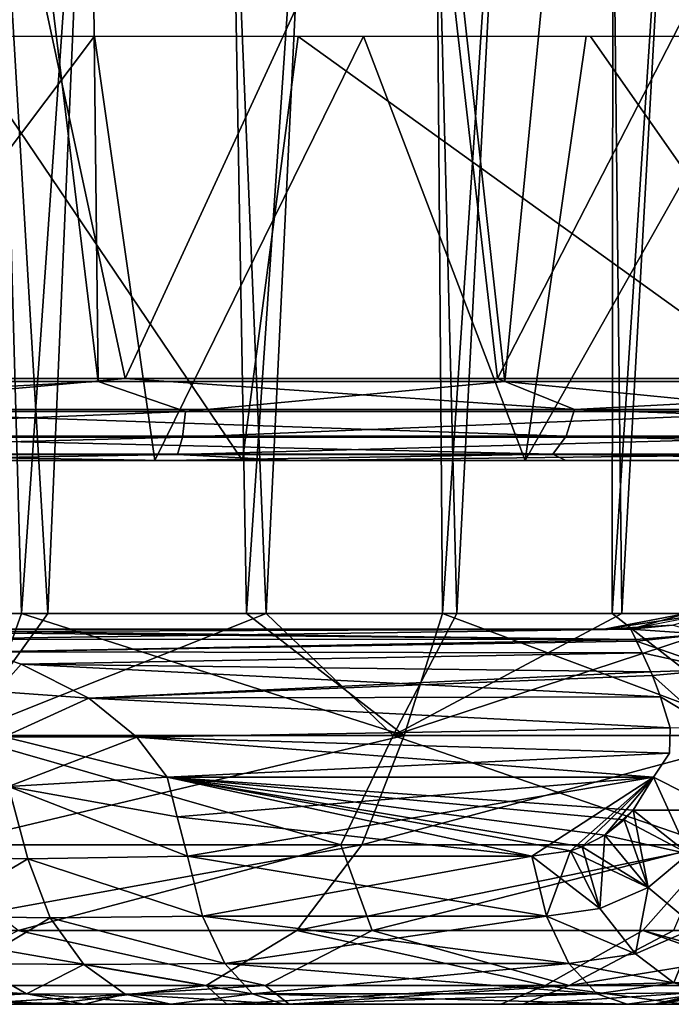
# Model space of a CAD drawing. Header units: millimetres. Extents: x -148 to 148, y -43 to 91.
# Tile 110 of 149: x 96.54 to 105.23, y -42.75 to -29.62. Entities that reach past the tile are written whole.
import ezdxf

# ---------------------------------------------------------------- set-up
doc = ezdxf.new("R2010")
doc.units = ezdxf.units.MM
doc.header["$LTSCALE"] = 65.185185
for name, color, linetype in [('183', 7, 'CONTINUOUS'), ('184', 7, 'CONTINUOUS'), ('196', 7, 'CONTINUOUS'), ('20', 7, 'CONTINUOUS'), ('213', 7, 'CONTINUOUS'), ('217', 7, 'CONTINUOUS'), ('27', 7, 'CONTINUOUS'), ('30', 7, 'CONTINUOUS'), ('306', 7, 'CONTINUOUS'), ('308', 7, 'CONTINUOUS'), ('32', 7, 'CONTINUOUS'), ('33', 7, 'CONTINUOUS'), ('34', 7, 'CONTINUOUS'), ('45', 7, 'CONTINUOUS'), ('48', 7, 'CONTINUOUS'), ('51', 7, 'CONTINUOUS'), ('57', 7, 'CONTINUOUS'), ('58', 7, 'CONTINUOUS'), ('60', 7, 'CONTINUOUS'), ('61', 7, 'CONTINUOUS'), ('65', 7, 'CONTINUOUS'), ('66', 7, 'CONTINUOUS'), ('67', 7, 'CONTINUOUS'), ('68', 7, 'CONTINUOUS'), ('69', 7, 'CONTINUOUS'), ('70', 7, 'CONTINUOUS'), ('71', 7, 'CONTINUOUS'), ('72', 7, 'CONTINUOUS'), ('77', 7, 'CONTINUOUS'), ('78', 7, 'CONTINUOUS')]:
    doc.layers.add(name, color=color, linetype=linetype)

msp = doc.modelspace()

# ---------------------------------------------------------------- linework, layer by layer
at = {"layer": '183', "color": 7, "linetype": 'Continuous'}
for points in [[(99.508, -35.5, -61.196), (90.894, -35.5, -65.481), (93.89, -35.5, -65.673), (99.508, -35.5, -61.196)], [(98.491, -35.5, 58.918), (92.754, -35.5, 61.953), (98.342, -35.5, 57.384), (98.491, -35.5, 58.918)], [(98.342, -35.5, 57.384), (92.754, -35.5, 61.953), (93.276, -35.5, 60.103), (98.342, -35.5, 57.384)], [(100.178, -35.5, -62.479), (99.508, -35.5, -61.196), (93.89, -35.5, -65.673), (100.178, -35.5, -62.479)], [(103.278, -35.5, 54.466), (98.491, -35.5, 58.918), (98.342, -35.5, 57.384), (103.278, -35.5, 54.466)], [(103.818, -35.5, 55.798), (98.491, -35.5, 58.918), (103.278, -35.5, 54.466), (103.818, -35.5, 55.798)], [(108.108, -35.5, -56.175), (99.508, -35.5, -61.196), (105.657, -35.5, -59.378), (108.108, -35.5, -56.175)], [(105.657, -35.5, -59.378), (99.508, -35.5, -61.196), (100.178, -35.5, -62.479), (105.657, -35.5, -59.378)], [(108.079, -35.5, 51.311), (103.818, -35.5, 55.798), (103.278, -35.5, 54.466), (108.079, -35.5, 51.311)], [(108.728, -35.5, 52.582), (103.818, -35.5, 55.798), (108.079, -35.5, 51.311), (108.728, -35.5, 52.582)]]:
    msp.add_3dface(points, dxfattribs=at)
at = {"layer": '184', "color": 7, "linetype": 'Continuous'}
for points in [[(90.814, 21.45, -64.989), (96.953, 20.399, -62.057), (97.586, -34.448, -64.962), (90.814, 21.45, -64.989)], [(91.429, -34.448, -67.93), (90.814, 21.45, -64.989), (97.586, -34.448, -64.962), (91.429, -34.448, -67.93)], [(96.953, 20.399, -62.057), (108.169, 18.478, -55.746), (103.006, -34.448, -62.066), (96.953, 20.399, -62.057)], [(97.586, -34.448, -64.962), (96.953, 20.399, -62.057), (103.006, -34.448, -62.066), (97.586, -34.448, -64.962)], [(103.006, -34.448, -62.066), (108.169, 18.478, -55.746), (107.796, -34.448, -59.252), (103.006, -34.448, -62.066)]]:
    msp.add_3dface(points, dxfattribs=at)
at = {"layer": '196', "color": 7, "linetype": 'Continuous'}
for points in [[(97.944, -34.409, 60.362), (96.101, -25.806, 60.464), (92.642, -34.409, 63.117), (97.944, -34.409, 60.362)], [(101.916, -25.795, 57.194), (96.101, -25.806, 60.464), (97.944, -34.409, 60.362), (101.916, -25.795, 57.194)], [(102.909, -34.409, 57.515), (101.916, -25.795, 57.194), (97.944, -34.409, 60.362), (102.909, -34.409, 57.515)], [(107.344, -25.784, 53.776), (101.916, -25.795, 57.194), (102.909, -34.409, 57.515), (107.344, -25.784, 53.776)], [(111.814, -34.409, 51.619), (107.344, -25.784, 53.776), (102.909, -34.409, 57.515), (111.814, -34.409, 51.619)]]:
    msp.add_3dface(points, dxfattribs=at)
at = {"layer": '20', "color": 7, "linetype": 'Continuous'}
for points in [[(97.401, -42.75, 14.923), (94.13, -42.75, 27.861), (94.117, -42.75, 19.57), (97.401, -42.75, 14.923)], [(95.846, -42.75, -26.1), (97.401, -42.75, -14.923), (94.117, -42.75, -19.57), (95.846, -42.75, -26.1)], [(96.926, -42.75, 24.913), (94.13, -42.75, 27.861), (97.401, -42.75, 14.923), (96.926, -42.75, 24.913)], [(100.134, -42.75, -20.915), (97.401, -42.75, -14.923), (95.846, -42.75, -26.1), (100.134, -42.75, -20.915)], [(98.554, -42.75, 13.51), (96.926, -42.75, 24.913), (97.401, -42.75, 14.923), (98.554, -42.75, 13.51)], [(99.3, -42.75, 22.035), (96.926, -42.75, 24.913), (98.554, -42.75, 13.51), (99.3, -42.75, 22.035)], [(98.554, -42.75, -13.51), (97.401, -42.75, -14.923), (100.134, -42.75, -20.915), (98.554, -42.75, -13.51)], [(100.051, -42.75, 12.468), (99.3, -42.75, 22.035), (98.554, -42.75, 13.51), (100.051, -42.75, 12.468)], [(100.051, -42.75, -12.468), (98.554, -42.75, -13.51), (100.134, -42.75, -20.915), (100.051, -42.75, -12.468)], [(102.955, -42.75, 16.507), (99.3, -42.75, 22.035), (100.051, -42.75, 12.468), (102.955, -42.75, 16.507)], [(104.639, -42.75, 10.142), (102.955, -42.75, 16.507), (100.051, -42.75, 12.468), (104.639, -42.75, 10.142)], [(103.247, -42.75, -15.975), (100.051, -42.75, -12.468), (100.134, -42.75, -20.915), (103.247, -42.75, -15.975)], [(104.639, -42.75, -10.142), (100.051, -42.75, -12.468), (103.247, -42.75, -15.975), (104.639, -42.75, -10.142)], [(105.007, -42.75, 10.711), (102.955, -42.75, 16.507), (104.639, -42.75, 10.142), (105.007, -42.75, 10.711)], [(105.396, -42.75, 11.271), (102.955, -42.75, 16.507), (105.007, -42.75, 10.711), (105.396, -42.75, 11.271)], [(105.396, -42.75, -11.271), (105.007, -42.75, -10.711), (103.247, -42.75, -15.975), (105.396, -42.75, -11.271)], [(105.007, -42.75, -10.711), (104.639, -42.75, -10.142), (103.247, -42.75, -15.975), (105.007, -42.75, -10.711)]]:
    msp.add_3dface(points, dxfattribs=at)
at = {"layer": '213', "color": 7, "linetype": 'Continuous'}
for points in [[(90.894, -35.5, -65.481), (99.508, -35.5, -61.196), (95.685, -29.846, -62.849), (90.894, -35.5, -65.481)], [(95.685, -29.846, -62.849), (99.508, -35.5, -61.196), (100.251, -29.846, -60.457), (95.685, -29.846, -62.849)], [(99.508, -35.5, -61.196), (108.108, -35.5, -56.175), (100.251, -29.846, -60.457), (99.508, -35.5, -61.196)], [(100.251, -29.846, -60.457), (108.108, -35.5, -56.175), (104.147, -29.846, -58.247), (100.251, -29.846, -60.457)], [(104.147, -29.846, -58.247), (108.108, -35.5, -56.175), (107.721, -29.846, -56.067), (104.147, -29.846, -58.247)]]:
    msp.add_3dface(points, dxfattribs=at)
at = {"layer": '217', "color": 7, "linetype": 'Continuous'}
for points in [[(97.536, -29.845, 57.245), (93.276, -35.5, 60.103), (93.129, -29.845, 59.597), (97.536, -29.845, 57.245)], [(98.342, -35.5, 57.384), (93.276, -35.5, 60.103), (97.536, -29.845, 57.245), (98.342, -35.5, 57.384)], [(101.124, -29.845, 55.173), (98.342, -35.5, 57.384), (97.536, -29.845, 57.245), (101.124, -29.845, 55.173)], [(103.278, -35.5, 54.466), (98.342, -35.5, 57.384), (101.124, -29.845, 55.173), (103.278, -35.5, 54.466)], [(104.092, -29.845, 53.34), (103.278, -35.5, 54.466), (101.124, -29.845, 55.173), (104.092, -29.845, 53.34)], [(108.079, -35.5, 51.311), (103.278, -35.5, 54.466), (106.473, -29.845, 51.783), (108.079, -35.5, 51.311)], [(106.473, -29.845, 51.783), (103.278, -35.5, 54.466), (104.092, -29.845, 53.34), (106.473, -29.845, 51.783)]]:
    msp.add_3dface(points, dxfattribs=at)
at = {"layer": '27', "color": 7, "linetype": 'Continuous'}
for points in [[(104.688, -37.75, 3.367), (93.812, -37.75, 8.88), (104.332, -37.75), (104.688, -37.75, 3.367)], [(104.332, -37.75), (93.812, -37.75, 8.88), (104.688, -37.75, -3.367), (104.332, -37.75)], [(104.688, -37.75, -3.367), (93.812, -37.75, 8.88), (93.812, -37.75, -8.88), (104.688, -37.75, -3.367)]]:
    msp.add_3dface(points, dxfattribs=at)
at = {"layer": '30', "color": 7, "linetype": 'Continuous'}
for points in [[(96.565, -37.538, 33.134), (95.595, -3, 36.434), (93.15, -37.538, 36.129), (96.565, -37.538, 33.134)], [(96.913, -37.538, -32.808), (93.601, -37.538, -35.754), (94.87, -3, -37.052), (96.913, -37.538, -32.808)], [(98.4, -3, -33.892), (96.913, -37.538, -32.808), (94.87, -3, -37.052), (98.4, -3, -33.892)], [(98.958, -3, 33.355), (95.595, -3, 36.434), (96.565, -37.538, 33.134), (98.958, -3, 33.355)], [(99.563, -37.538, 30.164), (98.958, -3, 33.355), (96.565, -37.538, 33.134), (99.563, -37.538, 30.164)], [(99.824, -37.538, -29.887), (96.913, -37.538, -32.808), (98.4, -3, -33.892), (99.824, -37.538, -29.887)], [(101.488, -3, -30.755), (99.824, -37.538, -29.887), (98.4, -3, -33.892), (101.488, -3, -30.755)], [(101.906, -3, 30.298), (98.958, -3, 33.355), (99.563, -37.538, 30.164), (101.906, -3, 30.298)], [(102.176, -37.538, 27.229), (101.906, -3, 30.298), (99.563, -37.538, 30.164), (102.176, -37.538, 27.229)], [(102.365, -37.538, -27.002), (99.824, -37.538, -29.887), (101.488, -3, -30.755), (102.365, -37.538, -27.002)], [(104.172, -3, -27.651), (102.365, -37.538, -27.002), (101.488, -3, -30.755), (104.172, -3, -27.651)], [(104.473, -3, 27.275), (101.906, -3, 30.298), (102.176, -37.538, 27.229), (104.473, -3, 27.275)], [(104.438, -37.538, 24.336), (104.473, -3, 27.275), (102.176, -37.538, 27.229), (104.438, -37.538, 24.336)], [(104.568, -37.538, -24.156), (102.365, -37.538, -27.002), (104.172, -3, -27.651), (104.568, -37.538, -24.156)], [(106.485, -3, -24.587), (104.568, -37.538, -24.156), (104.172, -3, -27.651), (106.485, -3, -24.587)], [(106.379, -37.538, 21.486), (106.692, -3, 24.29), (104.438, -37.538, 24.336), (106.379, -37.538, 21.486)], [(106.692, -3, 24.29), (104.473, -3, 27.275), (104.438, -37.538, 24.336), (106.692, -3, 24.29)], [(106.463, -37.538, -21.354), (104.568, -37.538, -24.156), (106.485, -3, -24.587), (106.463, -37.538, -21.354)]]:
    msp.add_3dface(points, dxfattribs=at)
at = {"layer": '306', "color": 7, "linetype": 'Continuous'}
for points in [[(97.944, -34.409, 60.362), (92.642, -34.409, 63.117), (93.39, -34.818, 62.691), (97.944, -34.409, 60.362)], [(97.944, -34.409, 60.362), (93.39, -34.818, 62.691), (103.934, -34.818, 56.835), (97.944, -34.409, 60.362)], [(102.909, -34.409, 57.515), (97.944, -34.409, 60.362), (103.934, -34.818, 56.835), (102.909, -34.409, 57.515)], [(111.814, -34.409, 51.619), (102.909, -34.409, 57.515), (103.934, -34.818, 56.835), (111.814, -34.409, 51.619)], [(111.814, -34.409, 51.619), (103.934, -34.818, 56.835), (113.888, -34.818, 50.009), (111.814, -34.409, 51.619)], [(93.296, -35.174, 62.504), (103.824, -35.174, 56.657), (93.39, -34.818, 62.691), (93.296, -35.174, 62.504)], [(93.39, -34.818, 62.691), (103.824, -35.174, 56.657), (103.934, -34.818, 56.835), (93.39, -34.818, 62.691)], [(103.824, -35.174, 56.657), (113.761, -35.174, 49.843), (103.934, -34.818, 56.835), (103.824, -35.174, 56.657)], [(103.934, -34.818, 56.835), (113.761, -35.174, 49.843), (113.888, -34.818, 50.009), (103.934, -34.818, 56.835)], [(93.146, -35.415, 62.205), (103.648, -35.415, 56.371), (93.296, -35.174, 62.504), (93.146, -35.415, 62.205)], [(93.296, -35.174, 62.504), (103.648, -35.415, 56.371), (103.824, -35.174, 56.657), (93.296, -35.174, 62.504)], [(103.648, -35.415, 56.371), (113.557, -35.415, 49.577), (103.824, -35.174, 56.657), (103.648, -35.415, 56.371)], [(103.824, -35.174, 56.657), (113.557, -35.415, 49.577), (113.761, -35.174, 49.843), (103.824, -35.174, 56.657)], [(92.754, -35.5, 61.953), (98.491, -35.5, 58.918), (93.146, -35.415, 62.205), (92.754, -35.5, 61.953)], [(93.146, -35.415, 62.205), (98.491, -35.5, 58.918), (103.648, -35.415, 56.371), (93.146, -35.415, 62.205)], [(98.491, -35.5, 58.918), (103.818, -35.5, 55.798), (103.648, -35.415, 56.371), (98.491, -35.5, 58.918)], [(103.648, -35.415, 56.371), (108.728, -35.5, 52.582), (113.557, -35.415, 49.577), (103.648, -35.415, 56.371)], [(103.818, -35.5, 55.798), (108.728, -35.5, 52.582), (103.648, -35.415, 56.371), (103.818, -35.5, 55.798)]]:
    msp.add_3dface(points, dxfattribs=at)
at = {"layer": '308', "color": 7, "linetype": 'Continuous'}
for points in [[(91.429, -34.448, -67.93), (97.586, -34.448, -64.962), (90.159, -34.845, -68.438), (91.429, -34.448, -67.93)], [(97.586, -34.448, -64.962), (98.751, -34.845, -64.296), (90.159, -34.845, -68.438), (97.586, -34.448, -64.962)], [(97.586, -34.448, -64.962), (103.006, -34.448, -62.066), (98.751, -34.845, -64.296), (97.586, -34.448, -64.962)], [(103.006, -34.448, -62.066), (107.07, -34.845, -59.625), (98.751, -34.845, -64.296), (103.006, -34.448, -62.066)], [(103.006, -34.448, -62.066), (107.796, -34.448, -59.252), (107.07, -34.845, -59.625), (103.006, -34.448, -62.066)], [(98.751, -34.845, -64.296), (90.139, -35.188, -68.214), (90.159, -34.845, -68.438), (98.751, -34.845, -64.296)], [(98.709, -35.188, -64.077), (90.139, -35.188, -68.214), (98.751, -34.845, -64.296), (98.709, -35.188, -64.077)], [(107.007, -35.188, -59.415), (98.709, -35.188, -64.077), (107.07, -34.845, -59.625), (107.007, -35.188, -59.415)], [(107.07, -34.845, -59.625), (98.709, -35.188, -64.077), (98.751, -34.845, -64.296), (107.07, -34.845, -59.625)], [(98.642, -35.419, -63.739), (90.105, -35.419, -67.866), (98.709, -35.188, -64.077), (98.642, -35.419, -63.739)], [(98.709, -35.188, -64.077), (90.105, -35.419, -67.866), (90.139, -35.188, -68.214), (98.709, -35.188, -64.077)], [(106.906, -35.419, -59.088), (98.642, -35.419, -63.739), (107.007, -35.188, -59.415), (106.906, -35.419, -59.088)], [(107.007, -35.188, -59.415), (98.642, -35.419, -63.739), (98.709, -35.188, -64.077), (107.007, -35.188, -59.415)], [(98.642, -35.419, -63.739), (93.89, -35.5, -65.673), (90.105, -35.419, -67.866), (98.642, -35.419, -63.739)], [(100.178, -35.5, -62.479), (93.89, -35.5, -65.673), (98.642, -35.419, -63.739), (100.178, -35.5, -62.479)], [(106.906, -35.419, -59.088), (100.178, -35.5, -62.479), (98.642, -35.419, -63.739), (106.906, -35.419, -59.088)], [(105.657, -35.5, -59.378), (100.178, -35.5, -62.479), (106.906, -35.419, -59.088), (105.657, -35.5, -59.378)]]:
    msp.add_3dface(points, dxfattribs=at)
at = {"layer": '32', "color": 7, "linetype": 'Continuous'}
for points in [[(93.601, -37.538, -35.754), (96.913, -37.538, -32.808), (95.74, -39.167, -33.437), (93.601, -37.538, -35.754)], [(96.913, -37.538, -32.808), (99.824, -37.538, -29.887), (95.74, -39.167, -33.437), (96.913, -37.538, -32.808)], [(99.824, -37.538, -29.887), (101.52, -39.167, -27.483), (95.74, -39.167, -33.437), (99.824, -37.538, -29.887)], [(99.824, -37.538, -29.887), (102.365, -37.538, -27.002), (101.52, -39.167, -27.483), (99.824, -37.538, -29.887)], [(104.568, -37.538, -24.156), (106.463, -37.538, -21.354), (101.52, -39.167, -27.483), (104.568, -37.538, -24.156)], [(102.365, -37.538, -27.002), (104.568, -37.538, -24.156), (101.52, -39.167, -27.483), (102.365, -37.538, -27.002)], [(106.463, -37.538, -21.354), (106.467, -39.167, -20.708), (101.52, -39.167, -27.483), (106.463, -37.538, -21.354)], [(100.82, -40.622, -27.056), (95.052, -40.622, -32.967), (95.74, -39.167, -33.437), (100.82, -40.622, -27.056)], [(101.52, -39.167, -27.483), (100.82, -40.622, -27.056), (95.74, -39.167, -33.437), (101.52, -39.167, -27.483)], [(105.743, -40.622, -20.339), (100.82, -40.622, -27.056), (101.52, -39.167, -27.483), (105.743, -40.622, -20.339)], [(106.467, -39.167, -20.708), (105.743, -40.622, -20.339), (101.52, -39.167, -27.483), (106.467, -39.167, -20.708)], [(100.82, -40.622, -27.056), (96.52, -41.768, -29.908), (95.052, -40.622, -32.967), (100.82, -40.622, -27.056)], [(101.24, -41.768, -24.647), (96.52, -41.768, -29.908), (100.82, -40.622, -27.056), (101.24, -41.768, -24.647)], [(105.743, -40.622, -20.339), (101.24, -41.768, -24.647), (100.82, -40.622, -27.056), (105.743, -40.622, -20.339)], [(105.257, -41.768, -18.8), (101.24, -41.768, -24.647), (105.743, -40.622, -20.339), (105.257, -41.768, -18.8)], [(99.813, -42.5, -24.035), (95.029, -42.5, -29.276), (96.52, -41.768, -29.908), (99.813, -42.5, -24.035)], [(101.24, -41.768, -24.647), (99.813, -42.5, -24.035), (96.52, -41.768, -29.908), (101.24, -41.768, -24.647)], [(103.862, -42.5, -18.22), (99.813, -42.5, -24.035), (101.24, -41.768, -24.647), (103.862, -42.5, -18.22)], [(105.257, -41.768, -18.8), (103.862, -42.5, -18.22), (101.24, -41.768, -24.647), (105.257, -41.768, -18.8)], [(108.332, -41.768, -12.373), (103.862, -42.5, -18.22), (105.257, -41.768, -18.8), (108.332, -41.768, -12.373)], [(107.177, -42.411, -11.94), (103.862, -42.5, -18.22), (108.332, -41.768, -12.373), (107.177, -42.411, -11.94)], [(99.813, -42.5, -24.035), (95.846, -42.75, -26.1), (95.029, -42.5, -29.276), (99.813, -42.5, -24.035)], [(100.134, -42.75, -20.915), (95.846, -42.75, -26.1), (99.813, -42.5, -24.035), (100.134, -42.75, -20.915)], [(103.862, -42.5, -18.22), (100.134, -42.75, -20.915), (99.813, -42.5, -24.035), (103.862, -42.5, -18.22)], [(103.247, -42.75, -15.975), (100.134, -42.75, -20.915), (103.862, -42.5, -18.22), (103.247, -42.75, -15.975)], [(106.931, -42.5, -11.848), (103.247, -42.75, -15.975), (103.862, -42.5, -18.22), (106.931, -42.5, -11.848)], [(105.396, -42.75, -11.271), (103.247, -42.75, -15.975), (106.931, -42.5, -11.848), (105.396, -42.75, -11.271)], [(106.931, -42.5, -11.848), (103.862, -42.5, -18.22), (107.177, -42.411, -11.94), (106.931, -42.5, -11.848)]]:
    msp.add_3dface(points, dxfattribs=at)
at = {"layer": '33', "color": 7, "linetype": 'Continuous'}
for points in [[(105.007, -42.75, -10.711), (105.396, -42.75, -11.271), (106.043, -42.5, -9.295), (105.007, -42.75, -10.711)], [(105.755, -42.594, -9.477), (105.007, -42.75, -10.711), (106.043, -42.5, -9.295), (105.755, -42.594, -9.477)], [(105.396, -42.75, 11.271), (105.007, -42.75, 10.711), (106.727, -42.5, 10.314), (105.396, -42.75, 11.271)], [(106.727, -42.5, 10.314), (105.007, -42.75, 10.711), (106.043, -42.5, 9.295), (106.727, -42.5, 10.314)], [(106.043, -42.5, 9.295), (105.007, -42.75, 10.711), (105.758, -42.594, 9.475), (106.043, -42.5, 9.295)], [(105.007, -42.75, 10.711), (104.639, -42.75, 10.142), (105.758, -42.594, 9.475), (105.007, -42.75, 10.711)], [(104.639, -42.75, -10.142), (105.007, -42.75, -10.711), (105.755, -42.594, -9.477), (104.639, -42.75, -10.142)]]:
    msp.add_3dface(points, dxfattribs=at)
at = {"layer": '34', "color": 7, "linetype": 'Continuous'}
for points in [[(96.565, -37.538, 33.134), (93.15, -37.538, 36.129), (95.982, -39.167, 33.215), (96.565, -37.538, 33.134)], [(96.565, -37.538, 33.134), (95.982, -39.167, 33.215), (101.664, -39.167, 27.315), (96.565, -37.538, 33.134)], [(99.563, -37.538, 30.164), (96.565, -37.538, 33.134), (101.664, -39.167, 27.315), (99.563, -37.538, 30.164)], [(102.176, -37.538, 27.229), (99.563, -37.538, 30.164), (101.664, -39.167, 27.315), (102.176, -37.538, 27.229)], [(102.176, -37.538, 27.229), (101.664, -39.167, 27.315), (106.526, -39.167, 20.612), (102.176, -37.538, 27.229)], [(104.438, -37.538, 24.336), (102.176, -37.538, 27.229), (106.526, -39.167, 20.612), (104.438, -37.538, 24.336)], [(106.379, -37.538, 21.486), (104.438, -37.538, 24.336), (106.526, -39.167, 20.612), (106.379, -37.538, 21.486)], [(101.664, -39.167, 27.315), (95.982, -39.167, 33.215), (95.53, -40.622, 32.53), (101.664, -39.167, 27.315)], [(101.102, -40.622, 26.724), (101.664, -39.167, 27.315), (95.53, -40.622, 32.53), (101.102, -40.622, 26.724)], [(106.526, -39.167, 20.612), (101.664, -39.167, 27.315), (101.102, -40.622, 26.724), (106.526, -39.167, 20.612)], [(105.857, -40.622, 20.152), (106.526, -39.167, 20.612), (101.102, -40.622, 26.724), (105.857, -40.622, 20.152)], [(94.807, -41.768, 31.552), (100.235, -41.768, 25.877), (101.102, -40.622, 26.724), (94.807, -41.768, 31.552)], [(94.807, -41.768, 31.552), (101.102, -40.622, 26.724), (95.53, -40.622, 32.53), (94.807, -41.768, 31.552)], [(100.235, -41.768, 25.877), (105.857, -40.622, 20.152), (101.102, -40.622, 26.724), (100.235, -41.768, 25.877)], [(100.235, -41.768, 25.877), (104.848, -41.768, 19.485), (105.857, -40.622, 20.152), (100.235, -41.768, 25.877)], [(104.848, -41.768, 19.485), (108.332, -41.768, 12.373), (105.857, -40.622, 20.152), (104.848, -41.768, 19.485)], [(99.024, -42.5, 24.992), (94.807, -41.768, 31.552), (93.678, -42.5, 30.558), (99.024, -42.5, 24.992)], [(100.235, -41.768, 25.877), (94.807, -41.768, 31.552), (99.024, -42.5, 24.992), (100.235, -41.768, 25.877)], [(103.543, -42.5, 18.751), (100.235, -41.768, 25.877), (99.024, -42.5, 24.992), (103.543, -42.5, 18.751)], [(104.848, -41.768, 19.485), (100.235, -41.768, 25.877), (103.543, -42.5, 18.751), (104.848, -41.768, 19.485)], [(106.931, -42.5, 11.848), (104.848, -41.768, 19.485), (103.543, -42.5, 18.751), (106.931, -42.5, 11.848)], [(108.332, -41.768, 12.373), (104.848, -41.768, 19.485), (107.173, -42.412, 11.938), (108.332, -41.768, 12.373)], [(107.173, -42.412, 11.938), (104.848, -41.768, 19.485), (106.931, -42.5, 11.848), (107.173, -42.412, 11.938)], [(94.13, -42.75, 27.861), (96.926, -42.75, 24.913), (93.678, -42.5, 30.558), (94.13, -42.75, 27.861)], [(96.926, -42.75, 24.913), (99.024, -42.5, 24.992), (93.678, -42.5, 30.558), (96.926, -42.75, 24.913)], [(96.926, -42.75, 24.913), (99.3, -42.75, 22.035), (99.024, -42.5, 24.992), (96.926, -42.75, 24.913)], [(99.3, -42.75, 22.035), (103.543, -42.5, 18.751), (99.024, -42.5, 24.992), (99.3, -42.75, 22.035)], [(99.3, -42.75, 22.035), (102.955, -42.75, 16.507), (103.543, -42.5, 18.751), (99.3, -42.75, 22.035)], [(102.955, -42.75, 16.507), (105.396, -42.75, 11.271), (103.543, -42.5, 18.751), (102.955, -42.75, 16.507)], [(105.396, -42.75, 11.271), (106.931, -42.5, 11.848), (103.543, -42.5, 18.751), (105.396, -42.75, 11.271)]]:
    msp.add_3dface(points, dxfattribs=at)
at = {"layer": '45', "color": 7, "linetype": 'Continuous'}
for points in [[(96.63, -42.611, 14.455), (91.575, -42.611, 21.145), (95.93, -42.207, 14.03), (96.63, -42.611, 14.455)], [(96.63, -42.611, 14.455), (94.117, -42.75, 19.57), (91.575, -42.611, 21.145), (96.63, -42.611, 14.455)], [(97.401, -42.75, 14.923), (94.117, -42.75, 19.57), (96.63, -42.611, 14.455), (97.401, -42.75, 14.923)]]:
    msp.add_3dface(points, dxfattribs=at)
at = {"layer": '48', "color": 7, "linetype": 'Continuous'}
for points in [[(105.775, -37.536, -3.135), (104.332, -37.75), (105.242, -37.696, -3.249), (105.775, -37.536, -3.135)], [(105.444, -37.536), (104.332, -37.75), (105.775, -37.536, -3.135), (105.444, -37.536)], [(104.688, -37.75, 3.367), (104.332, -37.75), (105.444, -37.536), (104.688, -37.75, 3.367)], [(104.688, -37.75, 3.367), (105.444, -37.536), (105.775, -37.536, 3.135), (104.688, -37.75, 3.367)], [(104.332, -37.75), (104.688, -37.75, -3.367), (105.242, -37.696, -3.249), (104.332, -37.75)]]:
    msp.add_3dface(points, dxfattribs=at)
at = {"layer": '51', "color": 7, "linetype": 'Continuous'}
for points in [[(96.63, -42.611, -14.455), (95.93, -42.207, -14.03), (90.969, -42.207, -20.593), (96.63, -42.611, -14.455)], [(91.575, -42.611, -21.145), (96.63, -42.611, -14.455), (90.969, -42.207, -20.593), (91.575, -42.611, -21.145)], [(91.575, -42.611, -21.145), (97.401, -42.75, -14.923), (96.63, -42.611, -14.455), (91.575, -42.611, -21.145)], [(94.117, -42.75, -19.57), (97.401, -42.75, -14.923), (91.575, -42.611, -21.145), (94.117, -42.75, -19.57)]]:
    msp.add_3dface(points, dxfattribs=at)
at = {"layer": '57', "color": 7, "linetype": 'Continuous'}
for points in [[(98.506, -39.724, 9.662), (104.987, -39.724, 6.376), (98.641, -40.251, 9.808), (98.506, -39.724, 9.662)], [(104.987, -39.724, 6.376), (98.776, -40.776, 9.954), (98.641, -40.251, 9.808), (104.987, -39.724, 6.376)], [(103.365, -40.776, 7.628), (98.776, -40.776, 9.954), (104.987, -39.724, 6.376), (103.365, -40.776, 7.628)], [(103.881, -40.705, 7.337), (103.365, -40.776, 7.628), (104.987, -39.724, 6.376), (103.881, -40.705, 7.337)], [(104.037, -40.652, 7.236), (103.881, -40.705, 7.337), (104.987, -39.724, 6.376), (104.037, -40.652, 7.236)], [(104.341, -40.496, 7.019), (104.037, -40.652, 7.236), (104.987, -39.724, 6.376), (104.341, -40.496, 7.019)], [(104.716, -40.161, 6.692), (104.341, -40.496, 7.019), (104.987, -39.724, 6.376), (104.716, -40.161, 6.692)], [(104.597, -40.291, 6.805), (104.341, -40.496, 7.019), (104.716, -40.161, 6.692), (104.597, -40.291, 6.805)]]:
    msp.add_3dface(points, dxfattribs=at)
at = {"layer": '58', "color": 7, "linetype": 'Continuous'}
for points in [[(103.88, -40.705, -7.338), (104.037, -40.652, -7.236), (98.506, -39.724, -9.662), (103.88, -40.705, -7.338)], [(104.037, -40.652, -7.236), (104.34, -40.496, -7.019), (98.506, -39.724, -9.662), (104.037, -40.652, -7.236)], [(98.641, -40.251, -9.808), (103.365, -40.776, -7.628), (98.506, -39.724, -9.662), (98.641, -40.251, -9.808)], [(104.34, -40.496, -7.019), (104.597, -40.291, -6.805), (98.506, -39.724, -9.662), (104.34, -40.496, -7.019)], [(103.365, -40.776, -7.628), (103.88, -40.705, -7.338), (98.506, -39.724, -9.662), (103.365, -40.776, -7.628)], [(104.597, -40.291, -6.805), (104.716, -40.162, -6.692), (98.506, -39.724, -9.662), (104.597, -40.291, -6.805)], [(104.716, -40.162, -6.692), (104.987, -39.724, -6.376), (98.506, -39.724, -9.662), (104.716, -40.162, -6.692)], [(98.776, -40.776, -9.954), (103.365, -40.776, -7.628), (98.641, -40.251, -9.808), (98.776, -40.776, -9.954)]]:
    msp.add_3dface(points, dxfattribs=at)
at = {"layer": '60', "color": 7, "linetype": 'Continuous'}
for points in [[(93.812, -37.75, 8.88), (104.752, -37.888, 4.345), (94.63, -37.786, 8.983), (93.812, -37.75, 8.88)], [(93.812, -37.75, 8.88), (104.688, -37.75, 3.367), (104.752, -37.888, 4.345), (93.812, -37.75, 8.88)], [(94.63, -37.786, 8.983), (104.752, -37.888, 4.345), (95.357, -37.883, 9.088), (94.63, -37.786, 8.983)], [(95.357, -37.883, 9.088), (104.752, -37.888, 4.345), (96.075, -38.051, 9.202), (95.357, -37.883, 9.088)], [(104.752, -37.888, 4.345), (104.839, -38.065, 4.791), (96.075, -38.051, 9.202), (104.752, -37.888, 4.345)], [(96.075, -38.051, 9.202), (104.839, -38.065, 4.791), (96.56, -38.214, 9.285), (96.075, -38.051, 9.202)], [(104.839, -38.065, 4.791), (104.954, -38.319, 5.203), (96.56, -38.214, 9.285), (104.839, -38.065, 4.791)], [(104.954, -38.319, 5.203), (105.083, -38.653, 5.572), (96.56, -38.214, 9.285), (104.954, -38.319, 5.203)], [(96.56, -38.214, 9.285), (105.083, -38.653, 5.572), (97.461, -38.667, 9.451), (96.56, -38.214, 9.285)], [(105.083, -38.653, 5.572), (105.209, -39.065, 5.886), (97.461, -38.667, 9.451), (105.083, -38.653, 5.572)], [(97.461, -38.667, 9.451), (105.209, -39.065, 5.886), (98.1, -39.187, 9.577), (97.461, -38.667, 9.451)], [(105.209, -39.065, 5.886), (105.202, -39.4, 6.11), (98.1, -39.187, 9.577), (105.209, -39.065, 5.886)], [(105.202, -39.4, 6.11), (104.987, -39.724, 6.376), (98.1, -39.187, 9.577), (105.202, -39.4, 6.11)], [(104.987, -39.724, 6.376), (98.506, -39.724, 9.662), (98.1, -39.187, 9.577), (104.987, -39.724, 6.376)]]:
    msp.add_3dface(points, dxfattribs=at)
at = {"layer": '61', "color": 7, "linetype": 'Continuous'}
for points in [[(104.688, -37.75, -3.367), (93.812, -37.75, -8.88), (94.63, -37.786, -8.983), (104.688, -37.75, -3.367)], [(95.357, -37.883, -9.088), (104.688, -37.75, -3.367), (94.63, -37.786, -8.983), (95.357, -37.883, -9.088)], [(104.752, -37.888, -4.345), (104.688, -37.75, -3.367), (95.357, -37.883, -9.088), (104.752, -37.888, -4.345)], [(96.075, -38.051, -9.202), (104.752, -37.888, -4.345), (95.357, -37.883, -9.088), (96.075, -38.051, -9.202)], [(104.762, -37.908, -4.406), (104.752, -37.888, -4.345), (96.075, -38.051, -9.202), (104.762, -37.908, -4.406)], [(104.839, -38.065, -4.791), (104.762, -37.908, -4.406), (96.075, -38.051, -9.202), (104.839, -38.065, -4.791)], [(96.56, -38.214, -9.285), (104.839, -38.065, -4.791), (96.075, -38.051, -9.202), (96.56, -38.214, -9.285)], [(104.954, -38.319, -5.203), (104.839, -38.065, -4.791), (96.56, -38.214, -9.285), (104.954, -38.319, -5.203)], [(97.461, -38.667, -9.451), (104.954, -38.319, -5.203), (96.56, -38.214, -9.285), (97.461, -38.667, -9.451)], [(104.974, -38.368, -5.267), (104.954, -38.319, -5.203), (97.461, -38.667, -9.451), (104.974, -38.368, -5.267)], [(105.083, -38.653, -5.572), (104.974, -38.368, -5.267), (97.461, -38.667, -9.451), (105.083, -38.653, -5.572)], [(105.209, -39.065, -5.886), (105.083, -38.653, -5.572), (97.461, -38.667, -9.451), (105.209, -39.065, -5.886)], [(98.1, -39.187, -9.577), (105.209, -39.065, -5.886), (97.461, -38.667, -9.451), (98.1, -39.187, -9.577)], [(105.202, -39.4, -6.11), (105.209, -39.065, -5.886), (98.1, -39.187, -9.577), (105.202, -39.4, -6.11)], [(98.506, -39.724, -9.662), (105.202, -39.4, -6.11), (98.1, -39.187, -9.577), (98.506, -39.724, -9.662)], [(98.506, -39.724, -9.662), (104.987, -39.724, -6.376), (105.202, -39.4, -6.11), (98.506, -39.724, -9.662)]]:
    msp.add_3dface(points, dxfattribs=at)
at = {"layer": '65', "color": 7, "linetype": 'Continuous'}
for points in [[(96.075, -38.051, 9.202), (96.56, -38.214, 9.285), (96.231, -38.58, 10.097), (96.075, -38.051, 9.202)], [(96.56, -38.214, 9.285), (97.461, -38.667, 9.451), (96.231, -38.58, 10.097), (96.56, -38.214, 9.285)], [(97.461, -38.667, 9.451), (96.333, -39.185, 10.758), (96.231, -38.58, 10.097), (97.461, -38.667, 9.451)], [(97.461, -38.667, 9.451), (98.1, -39.187, 9.577), (96.333, -39.185, 10.758), (97.461, -38.667, 9.451)], [(98.506, -39.724, 9.662), (96.389, -39.845, 11.191), (96.333, -39.185, 10.758), (98.506, -39.724, 9.662)], [(98.1, -39.187, 9.577), (98.506, -39.724, 9.662), (96.333, -39.185, 10.758), (98.1, -39.187, 9.577)]]:
    msp.add_3dface(points, dxfattribs=at)
at = {"layer": '66', "color": 7, "linetype": 'Continuous'}
for points in [[(98.506, -39.724, 9.662), (98.641, -40.251, 9.808), (96.389, -39.845, 11.191), (98.506, -39.724, 9.662)], [(94.991, -40.776, 13.461), (96.389, -39.845, 11.191), (96.647, -40.812, 11.452), (94.991, -40.776, 13.461)], [(98.641, -40.251, 9.808), (98.776, -40.776, 9.954), (96.389, -39.845, 11.191), (98.641, -40.251, 9.808)], [(96.389, -39.845, 11.191), (98.776, -40.776, 9.954), (96.647, -40.812, 11.452), (96.389, -39.845, 11.191)]]:
    msp.add_3dface(points, dxfattribs=at)
at = {"layer": '67', "color": 7, "linetype": 'Continuous'}
for points in [[(103.365, -40.776, -7.628), (98.776, -40.776, -9.954), (98.975, -41.576, -10.345), (103.365, -40.776, -7.628)], [(103.365, -40.776, -7.628), (98.975, -41.576, -10.345), (103.563, -41.576, -8.019), (103.365, -40.776, -7.628)], [(98.975, -41.576, -10.345), (99.273, -42.207, -10.933), (103.563, -41.576, -8.019), (98.975, -41.576, -10.345)], [(103.563, -41.576, -8.019), (99.273, -42.207, -10.933), (103.861, -42.207, -8.608), (103.563, -41.576, -8.019)], [(99.273, -42.207, -10.933), (99.643, -42.611, -11.663), (103.861, -42.207, -8.608), (99.273, -42.207, -10.933)], [(103.861, -42.207, -8.608), (99.643, -42.611, -11.663), (104.231, -42.611, -9.338), (103.861, -42.207, -8.608)], [(99.643, -42.611, -11.663), (100.051, -42.75, -12.468), (104.231, -42.611, -9.338), (99.643, -42.611, -11.663)], [(100.051, -42.75, -12.468), (104.639, -42.75, -10.142), (104.231, -42.611, -9.338), (100.051, -42.75, -12.468)]]:
    msp.add_3dface(points, dxfattribs=at)
at = {"layer": '68', "color": 7, "linetype": 'Continuous'}
for points in [[(104.987, -39.724, -6.376), (104.716, -40.162, -6.692), (105.453, -40.745, -6.733), (104.987, -39.724, -6.376)], [(104.987, -39.724, -6.376), (105.453, -40.745, -6.733), (105.86, -40.16, -6.302), (104.987, -39.724, -6.376)], [(104.716, -40.162, -6.692), (104.597, -40.291, -6.805), (104.915, -41.192, -7.178), (104.716, -40.162, -6.692)], [(105.453, -40.745, -6.733), (104.716, -40.162, -6.692), (104.915, -41.192, -7.178), (105.453, -40.745, -6.733)], [(104.597, -40.291, -6.805), (104.34, -40.496, -7.019), (104.915, -41.192, -7.178), (104.597, -40.291, -6.805)], [(104.34, -40.496, -7.019), (104.037, -40.652, -7.236), (104.273, -41.474, -7.616), (104.34, -40.496, -7.019)], [(104.915, -41.192, -7.178), (104.34, -40.496, -7.019), (104.273, -41.474, -7.616), (104.915, -41.192, -7.178)], [(104.037, -40.652, -7.236), (103.88, -40.705, -7.338), (104.273, -41.474, -7.616), (104.037, -40.652, -7.236)], [(103.88, -40.705, -7.338), (103.365, -40.776, -7.628), (103.563, -41.576, -8.019), (103.88, -40.705, -7.338)], [(103.88, -40.705, -7.338), (103.563, -41.576, -8.019), (104.273, -41.474, -7.616), (103.88, -40.705, -7.338)], [(105.556, -41.726, -7.558), (105.453, -40.745, -6.733), (104.915, -41.192, -7.178), (105.556, -41.726, -7.558)], [(104.748, -42.079, -8.098), (104.915, -41.192, -7.178), (104.273, -41.474, -7.616), (104.748, -42.079, -8.098)], [(105.556, -41.726, -7.558), (104.915, -41.192, -7.178), (104.748, -42.079, -8.098), (105.556, -41.726, -7.558)], [(103.563, -41.576, -8.019), (104.748, -42.079, -8.098), (104.273, -41.474, -7.616), (103.563, -41.576, -8.019)], [(103.563, -41.576, -8.019), (103.861, -42.207, -8.608), (104.748, -42.079, -8.098), (103.563, -41.576, -8.019)], [(105.259, -42.464, -8.741), (105.556, -41.726, -7.558), (104.748, -42.079, -8.098), (105.259, -42.464, -8.741)], [(103.861, -42.207, -8.608), (105.259, -42.464, -8.741), (104.748, -42.079, -8.098), (103.861, -42.207, -8.608)], [(103.861, -42.207, -8.608), (104.231, -42.611, -9.338), (105.259, -42.464, -8.741), (103.861, -42.207, -8.608)], [(104.231, -42.611, -9.338), (105.755, -42.594, -9.477), (105.259, -42.464, -8.741), (104.231, -42.611, -9.338)], [(104.639, -42.75, -10.142), (105.755, -42.594, -9.477), (104.231, -42.611, -9.338), (104.639, -42.75, -10.142)]]:
    msp.add_3dface(points, dxfattribs=at)
at = {"layer": '69', "color": 7, "linetype": 'Continuous'}
for points in [[(105.242, -37.696, -3.249), (104.688, -37.75, -3.367), (105.655, -37.814, -4.151), (105.242, -37.696, -3.249)], [(104.688, -37.75, -3.367), (104.752, -37.888, -4.345), (105.655, -37.814, -4.151), (104.688, -37.75, -3.367)], [(104.752, -37.888, -4.345), (104.762, -37.908, -4.406), (105.655, -37.814, -4.151), (104.752, -37.888, -4.345)], [(105.655, -37.814, -4.151), (104.762, -37.908, -4.406), (105.848, -38.288, -4.971), (105.655, -37.814, -4.151)], [(104.762, -37.908, -4.406), (104.839, -38.065, -4.791), (105.848, -38.288, -4.971), (104.762, -37.908, -4.406)], [(104.839, -38.065, -4.791), (104.954, -38.319, -5.203), (105.848, -38.288, -4.971), (104.839, -38.065, -4.791)], [(104.954, -38.319, -5.203), (104.974, -38.368, -5.267), (105.848, -38.288, -4.971), (104.954, -38.319, -5.203)], [(105.848, -38.288, -4.971), (104.974, -38.368, -5.267), (105.734, -39.045, -5.677), (105.848, -38.288, -4.971)], [(104.974, -38.368, -5.267), (105.083, -38.653, -5.572), (105.734, -39.045, -5.677), (104.974, -38.368, -5.267)], [(105.083, -38.653, -5.572), (105.209, -39.065, -5.886), (105.734, -39.045, -5.677), (105.083, -38.653, -5.572)]]:
    msp.add_3dface(points, dxfattribs=at)
at = {"layer": '70', "color": 7, "linetype": 'Continuous'}
for points in [[(104.716, -40.161, 6.692), (104.987, -39.724, 6.376), (105.86, -40.16, 6.302), (104.716, -40.161, 6.692)], [(104.597, -40.291, 6.805), (104.716, -40.161, 6.692), (105.454, -40.744, 6.732), (104.597, -40.291, 6.805)], [(105.454, -40.744, 6.732), (104.716, -40.161, 6.692), (105.86, -40.16, 6.302), (105.454, -40.744, 6.732)], [(104.341, -40.496, 7.019), (104.597, -40.291, 6.805), (105.454, -40.744, 6.732), (104.341, -40.496, 7.019)], [(104.037, -40.652, 7.236), (104.341, -40.496, 7.019), (104.917, -41.191, 7.178), (104.037, -40.652, 7.236)], [(104.917, -41.191, 7.178), (104.341, -40.496, 7.019), (105.454, -40.744, 6.732), (104.917, -41.191, 7.178)], [(103.881, -40.705, 7.337), (104.037, -40.652, 7.236), (104.917, -41.191, 7.178), (103.881, -40.705, 7.337)], [(103.365, -40.776, 7.628), (103.881, -40.705, 7.337), (104.275, -41.474, 7.615), (103.365, -40.776, 7.628)], [(103.365, -40.776, 7.628), (104.275, -41.474, 7.615), (103.563, -41.576, 8.019), (103.365, -40.776, 7.628)], [(104.275, -41.474, 7.615), (103.881, -40.705, 7.337), (104.917, -41.191, 7.178), (104.275, -41.474, 7.615)], [(105.558, -41.725, 7.556), (104.917, -41.191, 7.178), (105.454, -40.744, 6.732), (105.558, -41.725, 7.556)], [(104.749, -42.078, 8.097), (104.275, -41.474, 7.615), (104.917, -41.191, 7.178), (104.749, -42.078, 8.097)], [(105.558, -41.725, 7.556), (104.749, -42.078, 8.097), (104.917, -41.191, 7.178), (105.558, -41.725, 7.556)], [(104.275, -41.474, 7.615), (104.749, -42.078, 8.097), (103.563, -41.576, 8.019), (104.275, -41.474, 7.615)], [(103.563, -41.576, 8.019), (104.749, -42.078, 8.097), (103.861, -42.207, 8.608), (103.563, -41.576, 8.019)], [(105.261, -42.463, 8.74), (104.749, -42.078, 8.097), (105.558, -41.725, 7.556), (105.261, -42.463, 8.74)], [(104.749, -42.078, 8.097), (105.261, -42.463, 8.74), (103.861, -42.207, 8.608), (104.749, -42.078, 8.097)], [(103.861, -42.207, 8.608), (105.261, -42.463, 8.74), (104.231, -42.611, 9.338), (103.861, -42.207, 8.608)], [(105.261, -42.463, 8.74), (105.758, -42.594, 9.475), (104.231, -42.611, 9.338), (105.261, -42.463, 8.74)], [(105.758, -42.594, 9.475), (104.639, -42.75, 10.142), (104.231, -42.611, 9.338), (105.758, -42.594, 9.475)]]:
    msp.add_3dface(points, dxfattribs=at)
at = {"layer": '71', "color": 7, "linetype": 'Continuous'}
for points in [[(98.776, -40.776, 9.954), (103.563, -41.576, 8.019), (98.975, -41.576, 10.345), (98.776, -40.776, 9.954)], [(98.776, -40.776, 9.954), (103.365, -40.776, 7.628), (103.563, -41.576, 8.019), (98.776, -40.776, 9.954)], [(103.563, -41.576, 8.019), (103.861, -42.207, 8.608), (98.975, -41.576, 10.345), (103.563, -41.576, 8.019)], [(98.975, -41.576, 10.345), (103.861, -42.207, 8.608), (99.273, -42.207, 10.933), (98.975, -41.576, 10.345)], [(103.861, -42.207, 8.608), (104.231, -42.611, 9.338), (99.273, -42.207, 10.933), (103.861, -42.207, 8.608)], [(99.273, -42.207, 10.933), (104.231, -42.611, 9.338), (99.643, -42.611, 11.663), (99.273, -42.207, 10.933)], [(104.639, -42.75, 10.142), (100.051, -42.75, 12.468), (99.643, -42.611, 11.663), (104.639, -42.75, 10.142)], [(104.231, -42.611, 9.338), (104.639, -42.75, 10.142), (99.643, -42.611, 11.663), (104.231, -42.611, 9.338)]]:
    msp.add_3dface(points, dxfattribs=at)
at = {"layer": '72', "color": 7, "linetype": 'Continuous'}
for points in [[(95.366, -41.575, 13.688), (94.991, -40.776, 13.461), (96.647, -40.812, 11.452), (95.366, -41.575, 13.688)], [(95.366, -41.575, 13.688), (96.647, -40.812, 11.452), (96.948, -41.599, 11.777), (95.366, -41.575, 13.688)], [(96.647, -40.812, 11.452), (98.776, -40.776, 9.954), (98.975, -41.576, 10.345), (96.647, -40.812, 11.452)], [(96.647, -40.812, 11.452), (98.975, -41.576, 10.345), (96.948, -41.599, 11.777), (96.647, -40.812, 11.452)], [(95.93, -42.207, 14.03), (95.366, -41.575, 13.688), (96.948, -41.599, 11.777), (95.93, -42.207, 14.03)], [(97.395, -42.218, 12.259), (95.93, -42.207, 14.03), (96.948, -41.599, 11.777), (97.395, -42.218, 12.259)], [(98.975, -41.576, 10.345), (99.273, -42.207, 10.933), (96.948, -41.599, 11.777), (98.975, -41.576, 10.345)], [(99.273, -42.207, 10.933), (97.395, -42.218, 12.259), (96.948, -41.599, 11.777), (99.273, -42.207, 10.933)], [(96.63, -42.611, 14.455), (95.93, -42.207, 14.03), (97.395, -42.218, 12.259), (96.63, -42.611, 14.455)], [(97.947, -42.614, 12.855), (96.63, -42.611, 14.455), (97.395, -42.218, 12.259), (97.947, -42.614, 12.855)], [(99.273, -42.207, 10.933), (99.643, -42.611, 11.663), (97.395, -42.218, 12.259), (99.273, -42.207, 10.933)], [(99.643, -42.611, 11.663), (97.947, -42.614, 12.855), (97.395, -42.218, 12.259), (99.643, -42.611, 11.663)], [(98.554, -42.75, 13.51), (97.401, -42.75, 14.923), (96.63, -42.611, 14.455), (98.554, -42.75, 13.51)], [(98.554, -42.75, 13.51), (96.63, -42.611, 14.455), (97.947, -42.614, 12.855), (98.554, -42.75, 13.51)], [(99.643, -42.611, 11.663), (100.051, -42.75, 12.468), (97.947, -42.614, 12.855), (99.643, -42.611, 11.663)], [(100.051, -42.75, 12.468), (98.554, -42.75, 13.51), (97.947, -42.614, 12.855), (100.051, -42.75, 12.468)]]:
    msp.add_3dface(points, dxfattribs=at)
at = {"layer": '77', "color": 7, "linetype": 'Continuous'}
for points in [[(94.991, -40.776, -13.461), (95.366, -41.575, -13.688), (96.647, -40.812, -11.452), (94.991, -40.776, -13.461)], [(96.647, -40.812, -11.452), (95.366, -41.575, -13.688), (96.948, -41.599, -11.777), (96.647, -40.812, -11.452)], [(98.975, -41.576, -10.345), (98.776, -40.776, -9.954), (96.647, -40.812, -11.452), (98.975, -41.576, -10.345)], [(98.975, -41.576, -10.345), (96.647, -40.812, -11.452), (96.948, -41.599, -11.777), (98.975, -41.576, -10.345)], [(95.366, -41.575, -13.688), (95.93, -42.207, -14.03), (96.948, -41.599, -11.777), (95.366, -41.575, -13.688)], [(96.948, -41.599, -11.777), (95.93, -42.207, -14.03), (97.395, -42.218, -12.259), (96.948, -41.599, -11.777)], [(99.273, -42.207, -10.933), (98.975, -41.576, -10.345), (96.948, -41.599, -11.777), (99.273, -42.207, -10.933)], [(99.273, -42.207, -10.933), (96.948, -41.599, -11.777), (97.395, -42.218, -12.259), (99.273, -42.207, -10.933)], [(95.93, -42.207, -14.03), (96.63, -42.611, -14.455), (97.395, -42.218, -12.259), (95.93, -42.207, -14.03)], [(97.395, -42.218, -12.259), (96.63, -42.611, -14.455), (97.947, -42.614, -12.855), (97.395, -42.218, -12.259)], [(99.643, -42.611, -11.663), (99.273, -42.207, -10.933), (97.395, -42.218, -12.259), (99.643, -42.611, -11.663)], [(99.643, -42.611, -11.663), (97.395, -42.218, -12.259), (97.947, -42.614, -12.855), (99.643, -42.611, -11.663)], [(96.63, -42.611, -14.455), (97.401, -42.75, -14.923), (97.947, -42.614, -12.855), (96.63, -42.611, -14.455)], [(97.401, -42.75, -14.923), (98.554, -42.75, -13.51), (97.947, -42.614, -12.855), (97.401, -42.75, -14.923)], [(98.554, -42.75, -13.51), (99.643, -42.611, -11.663), (97.947, -42.614, -12.855), (98.554, -42.75, -13.51)], [(98.554, -42.75, -13.51), (100.051, -42.75, -12.468), (99.643, -42.611, -11.663), (98.554, -42.75, -13.51)]]:
    msp.add_3dface(points, dxfattribs=at)
at = {"layer": '78', "color": 7, "linetype": 'Continuous'}
for points in [[(96.56, -38.214, -9.285), (96.075, -38.051, -9.202), (96.231, -38.58, -10.097), (96.56, -38.214, -9.285)], [(97.461, -38.667, -9.451), (96.56, -38.214, -9.285), (96.231, -38.58, -10.097), (97.461, -38.667, -9.451)], [(97.461, -38.667, -9.451), (96.231, -38.58, -10.097), (96.333, -39.185, -10.758), (97.461, -38.667, -9.451)], [(98.1, -39.187, -9.577), (97.461, -38.667, -9.451), (96.333, -39.185, -10.758), (98.1, -39.187, -9.577)], [(98.1, -39.187, -9.577), (96.333, -39.185, -10.758), (96.389, -39.845, -11.191), (98.1, -39.187, -9.577)], [(98.506, -39.724, -9.662), (98.1, -39.187, -9.577), (96.389, -39.845, -11.191), (98.506, -39.724, -9.662)]]:
    msp.add_3dface(points, dxfattribs=at)

doc.saveas('drawing.dxf')
